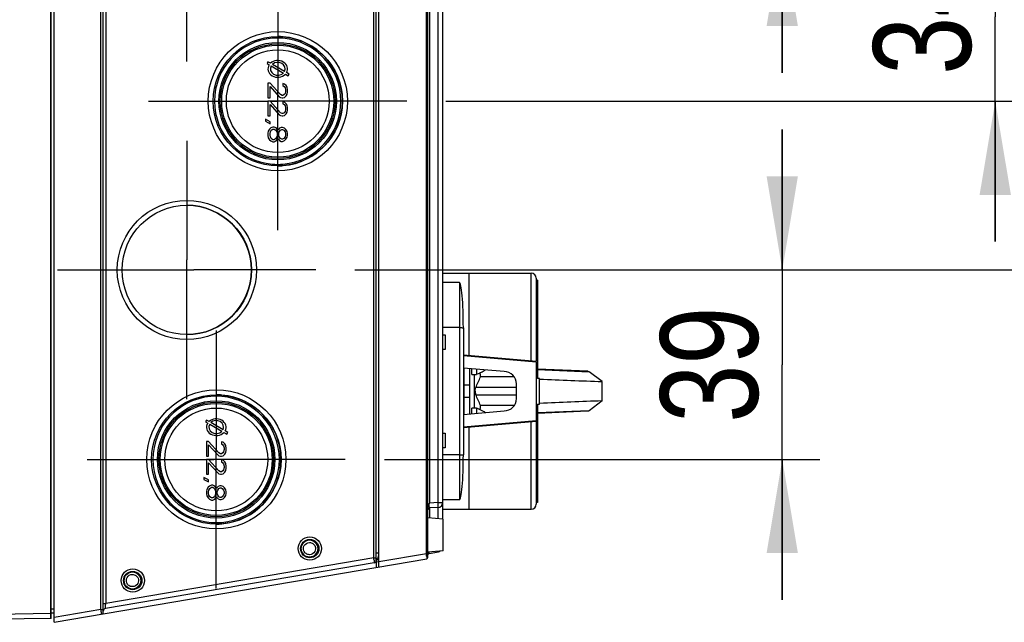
# Model space of a CAD drawing. Header units: inches. Extents: x 0 to 82.7, y 0 to 58.5.
# Tile 65 of 69: x 35.9 to 43.8, y 44.1 to 48.9. Entities that reach past the tile are written whole.
import ezdxf

# ---------------------------------------------------------------- set-up
doc = ezdxf.new("R2010")
doc.units = ezdxf.units.IN
doc.header["$LTSCALE"] = 4.547244
doc.header["$MEASUREMENT"] = 0
doc.linetypes.add('CENTER', pattern=[0.6, 0.375, -0.075, 0.075, -0.075])
doc.layers.get('0').update_dxf_attribs({"linetype": 'CONTINUOUS'})
doc.layers.add('DEFAULT_1', color=7, linetype='CENTER')
doc.styles.get("Standard").update_dxf_attribs({"font": 'txt', "width": 0.8})
doc.dimstyles.new('DIMSTYLE_1', dxfattribs={"dimtxt": 0.78125, "dimasz": 0.75, "dimexe": 0.18, "dimexo": 0.0625, "dimgap": 0.09, "dimtad": 1, "dimdec": 0, "dimzin": 4, "dimdsep": 46, "dimtxsty": 'STANDARD', "dimblk": '_FILLED', "dimblk1": '_FILLED', "dimblk2": '_FILLED', "dimcen": 0.09, "dimadec": 0, "dimazin": 0, "dimtfac": 1, "dimtdec": 0, "dimtofl": 0, "dimtmove": 0, "dimatfit": 3, "dimldrblk": '_FILLED', "dimfxl": 1, "dimtolj": 1, "dimtzin": 4, "dimarcsym": 0})

# ---------------------------------------------------------------- blocks, each defined once
blk = doc.blocks.new('_FILLED')
at = {"color": 0, "linetype": 'BYBLOCK'}
blk.add_solid([(0, 0), (-1, 0.167), (-1, -0.167)], dxfattribs=at)
blk = doc.blocks.new('*D18')
at = {"color": 7, "linetype": 'CONTINUOUS'}
for p, q in [((42.0126, 50.9827), (42.0126, 52.1077)), ((42.0126, 52.1077), (42.0126, 50.3069)), ((39.3193, 50.9827), (42.3126, 50.9827)), ((42.0126, 48.506), (42.0126, 50.3069)), ((38.5913, 49.631), (42.3126, 49.631)), ((42.0126, 49.631), (42.0126, 48.506))]:
    blk.add_line(p, q, dxfattribs=at)
at = {"color": 7, "linetype": 'CONTINUOUS', "xscale": 0.75, "yscale": 0.75, "zscale": 0.75}
for p, rotation in [((42.0126, 50.9827), 270), ((42.0126, 49.631), 90)]:
    blk.add_blockref('_FILLED', p, dxfattribs=dict(at, rotation=rotation))
at = {"color": 7, "linetype": 'CONTINUOUS', "insert": (41.0361, 50.3069), "char_height": 0.78125, "width": 1.25, "attachment_point": 2, "rotation": 90, "line_spacing_factor": 0.9}
blk.add_mtext('34', dxfattribs=at)
blk = doc.blocks.new('*D19')
at = {"color": 7, "linetype": 'CONTINUOUS'}
for p, q in [((43.7175, 49.631), (43.7175, 50.756)), ((43.7175, 50.756), (43.7175, 48.9552)), ((38.5913, 49.631), (44.0175, 49.631)), ((43.7175, 47.1543), (43.7175, 48.9552)), ((39.3196, 48.2793), (44.0175, 48.2793)), ((43.7175, 48.2793), (43.7175, 47.1543))]:
    blk.add_line(p, q, dxfattribs=at)
at = {"color": 7, "linetype": 'CONTINUOUS', "xscale": 0.75, "yscale": 0.75, "zscale": 0.75}
for p, rotation in [((43.7175, 49.631), 270), ((43.7175, 48.2793), 90)]:
    blk.add_blockref('_FILLED', p, dxfattribs=dict(at, rotation=rotation))
at = {"color": 7, "linetype": 'CONTINUOUS', "insert": (42.741, 48.9552), "char_height": 0.78125, "width": 1.25, "attachment_point": 2, "rotation": 90, "line_spacing_factor": 0.9}
blk.add_mtext('34', dxfattribs=at)
blk = doc.blocks.new('*D20')
at = {"color": 7, "linetype": 'CONTINUOUS'}
for p, q in [((45.9039, 48.2793), (45.9039, 49.4043)), ((45.9039, 49.4043), (45.9039, 47.6035)), ((39.3196, 48.2793), (46.2039, 48.2793)), ((45.9039, 45.8026), (45.9039, 47.6035)), ((38.591, 46.9276), (46.2039, 46.9276)), ((45.9039, 46.9276), (45.9039, 45.8026))]:
    blk.add_line(p, q, dxfattribs=at)
at = {"color": 7, "linetype": 'CONTINUOUS', "xscale": 0.75, "yscale": 0.75, "zscale": 0.75}
for p, rotation in [((45.9039, 48.2793), 270), ((45.9039, 46.9276), 90)]:
    blk.add_blockref('_FILLED', p, dxfattribs=dict(at, rotation=rotation))
at = {"color": 7, "linetype": 'CONTINUOUS', "insert": (44.9273, 47.6035), "char_height": 0.78125, "width": 1.25, "attachment_point": 2, "rotation": 90, "line_spacing_factor": 0.9}
blk.add_mtext('34', dxfattribs=at)
blk = doc.blocks.new('*D21')
at = {"color": 7, "linetype": 'CONTINUOUS'}
for p, q in [((42.0126, 46.9276), (42.0126, 48.0526)), ((42.0126, 48.0526), (42.0126, 46.1691)), ((38.591, 46.9276), (42.3126, 46.9276)), ((42.0126, 44.2855), (42.0126, 46.1691)), ((38.8275, 45.4105), (42.3126, 45.4105)), ((42.0126, 45.4105), (42.0126, 44.2855))]:
    blk.add_line(p, q, dxfattribs=at)
at = {"color": 7, "linetype": 'CONTINUOUS', "xscale": 0.75, "yscale": 0.75, "zscale": 0.75}
for p, rotation in [((42.0126, 46.9276), 270), ((42.0126, 45.4105), 90)]:
    blk.add_blockref('_FILLED', p, dxfattribs=dict(at, rotation=rotation))
at = {"color": 7, "linetype": 'CONTINUOUS', "insert": (41.0361, 46.1691), "char_height": 0.78125, "width": 1.25, "attachment_point": 2, "rotation": 90, "line_spacing_factor": 0.9}
blk.add_mtext('39', dxfattribs=at)

msp = doc.modelspace()

# ---------------------------------------------------------------- linework, layer by layer
at = {"color": 7, "linetype": 'CONTINUOUS'}
for p, q in [((36.1605, 44.1387), (36.1605, 53.6005)), ((36.1841, 44.106), (36.1841, 53.6336)), ((36.1567, 44.1771), (36.1567, 53.5626)), ((36.5591, 44.2097), (36.5591, 53.5299)), ((36.5778, 44.1899), (36.5778, 53.5494)), ((36.5974, 53.4837), (36.5974, 44.2559)), ((38.7629, 44.6027), (38.7629, 53.137)), ((38.7826, 44.5501), (38.7826, 53.1896)), ((38.7434, 44.6226), (38.7434, 53.117)), ((39.1651, 44.655), (39.1651, 53.0846)), ((39.1763, 44.6273), (39.1763, 53.1123)), ((39.1875, 52.6783), (39.1875, 45.0613)), ((39.2571, 45.0649), (39.2571, 49.7881)), ((39.2944, 44.9323), (39.2944, 49.7881)), ((37.896, 48.5945), (37.8881, 48.5808)), ((37.8881, 48.5808), (37.9057, 48.5707)), ((37.9161, 48.5828), (37.896, 48.5945)), ((37.9218, 48.5613), (38.0194, 48.5047)), ((38.0288, 48.5175), (37.9312, 48.5741)), ((38.0353, 48.4955), (38.0584, 48.4821)), ((38.0661, 48.4959), (38.0448, 48.5082)), ((38.0584, 48.4821), (38.0661, 48.4959)), ((37.9121, 48.4233), (37.8953, 48.4233)), ((37.8953, 48.4233), (37.8953, 48.3052)), ((37.9959, 48.3315), (37.9121, 48.4233)), ((37.9121, 48.3971), (37.9858, 48.3151)), ((37.9121, 48.3052), (37.9121, 48.3971)), ((38.0294, 48.4168), (38.016, 48.4201)), ((38.016, 48.4201), (38.016, 48.4037)), ((38.016, 48.4037), (38.026, 48.3971)), ((38.026, 48.3971), (38.0327, 48.3873)), ((38.0428, 48.4037), (38.0294, 48.4168)), ((38.0495, 48.3905), (38.0428, 48.4037)), ((37.9736, 48.2793), (37.9736, 48.3655)), ((37.9858, 48.3151), (37.9959, 48.3085)), ((38.0093, 48.3249), (37.9959, 48.3315)), ((38.016, 48.3249), (38.0093, 48.3249)), ((38.026, 48.3315), (38.016, 48.3249)), ((38.0327, 48.3413), (38.026, 48.3315)), ((38.0294, 48.3085), (38.0428, 48.3216)), ((38.0327, 48.3873), (38.0361, 48.3709)), ((38.0361, 48.3577), (38.0327, 48.3413)), ((38.0361, 48.3709), (38.0361, 48.3577)), ((38.0428, 48.3216), (38.0495, 48.3348)), ((38.0528, 48.3676), (38.0495, 48.3905)), ((38.0495, 48.3348), (38.0528, 48.3545)), ((38.0528, 48.3545), (38.0528, 48.3676)), ((37.8953, 48.3052), (37.9121, 48.3052)), ((37.9121, 48.279), (37.8953, 48.279)), ((37.8953, 48.279), (37.8953, 48.1609)), ((37.9736, 48.2793), (37.9121, 48.279)), ((37.9959, 48.1871), (37.9121, 48.279)), ((37.9121, 48.2527), (37.9858, 48.1707)), ((37.9121, 48.1609), (37.9121, 48.2527)), ((37.9959, 48.3085), (38.0093, 48.3052)), ((38.0093, 48.3052), (38.016, 48.3052)), ((38.016, 48.3052), (38.0294, 48.3085)), ((38.0294, 48.2724), (38.016, 48.2757)), ((38.016, 48.2757), (38.016, 48.2593)), ((38.016, 48.2593), (38.026, 48.2527)), ((38.026, 48.2527), (38.0327, 48.2429)), ((38.0428, 48.2593), (38.0294, 48.2724)), ((38.0327, 48.2429), (38.0361, 48.2265)), ((38.0495, 48.2462), (38.0428, 48.2593)), ((38.0528, 48.2232), (38.0495, 48.2462)), ((37.8953, 48.1609), (37.9121, 48.1609)), ((37.9858, 48.1707), (37.9959, 48.1642)), ((38.0093, 48.1806), (37.9959, 48.1871)), ((37.9959, 48.1642), (38.0093, 48.1609)), ((38.016, 48.1806), (38.0093, 48.1806)), ((38.0093, 48.1609), (38.016, 48.1609)), ((38.026, 48.1871), (38.016, 48.1806)), ((38.016, 48.1609), (38.0294, 48.1642)), ((38.0327, 48.197), (38.026, 48.1871)), ((38.0294, 48.1642), (38.0428, 48.1773)), ((38.0361, 48.2134), (38.0327, 48.197)), ((38.0361, 48.2265), (38.0361, 48.2134)), ((38.0428, 48.1773), (38.0495, 48.1904)), ((38.0495, 48.1904), (38.0528, 48.2101)), ((38.0528, 48.2101), (38.0528, 48.2232)), ((37.9121, 48.115), (37.8752, 48.1346)), ((37.8752, 48.1346), (37.8752, 48.1182)), ((37.8752, 48.1182), (37.9121, 48.0985)), ((37.9121, 48.0985), (37.9121, 48.115)), ((37.8987, 48.0395), (37.8953, 48.0231)), ((37.8953, 48.0231), (37.8953, 48.0034)), ((37.8953, 48.0034), (37.8987, 47.987)), ((37.9087, 48.0559), (37.8987, 48.0395)), ((37.9188, 48.0657), (37.9087, 48.0559)), ((37.9121, 48.0198), (37.9154, 48.0329)), ((37.9121, 48.0067), (37.9121, 48.0198)), ((37.9154, 47.9936), (37.9121, 48.0067)), ((37.9154, 48.0329), (37.9221, 48.0461)), ((37.9355, 48.0723), (37.9188, 48.0657)), ((37.9221, 48.0461), (37.9355, 48.0559)), ((37.9456, 48.0723), (37.9355, 48.0723)), ((37.9355, 48.0559), (37.9456, 48.0559)), ((37.9623, 48.0657), (37.9456, 48.0723)), ((37.9456, 48.0559), (37.959, 48.0461)), ((37.959, 48.0461), (37.9657, 48.0329)), ((37.9724, 48.0526), (37.9623, 48.0657)), ((37.9657, 48.0329), (37.969, 48.0198)), ((37.969, 48.0067), (37.9657, 47.9936)), ((37.969, 48.0198), (37.969, 48.0067)), ((37.9757, 48.0461), (37.9724, 48.0526)), ((37.9791, 48.0526), (37.9757, 48.0461)), ((37.9891, 48.0625), (37.9791, 48.0526)), ((37.9824, 48.0198), (37.9858, 48.0329)), ((37.9824, 48.0067), (37.9824, 48.0198)), ((37.9858, 47.9936), (37.9824, 48.0067)), ((37.9858, 48.0329), (37.9959, 48.0461)), ((38.0026, 48.069), (37.9891, 48.0625)), ((37.9959, 48.0461), (38.0059, 48.0526)), ((38.0126, 48.069), (38.0026, 48.069)), ((38.0059, 48.0526), (38.0126, 48.0526)), ((38.0294, 48.0625), (38.0126, 48.069)), ((38.0126, 48.0526), (38.0227, 48.0461)), ((38.0227, 48.0461), (38.0327, 48.0329)), ((38.0394, 48.0526), (38.0294, 48.0625)), ((38.0327, 48.0329), (38.0361, 48.0198)), ((38.0361, 48.0067), (38.0327, 47.9936)), ((38.0361, 48.0198), (38.0361, 48.0067)), ((38.0495, 48.0362), (38.0394, 48.0526)), ((38.0528, 48.0198), (38.0495, 48.0362)), ((38.0495, 47.9903), (38.0528, 48.0067)), ((38.0528, 48.0067), (38.0528, 48.0198)), ((37.8987, 47.987), (37.9087, 47.9706)), ((37.9087, 47.9706), (37.9188, 47.9608)), ((37.9221, 47.9804), (37.9154, 47.9936)), ((37.9188, 47.9608), (37.9355, 47.9542)), ((37.9355, 47.9706), (37.9221, 47.9804)), ((37.9456, 47.9706), (37.9355, 47.9706)), ((37.9355, 47.9542), (37.9456, 47.9542)), ((37.959, 47.9804), (37.9456, 47.9706)), ((37.9456, 47.9542), (37.9623, 47.9608)), ((37.9657, 47.9936), (37.959, 47.9804)), ((37.9623, 47.9608), (37.9724, 47.9739)), ((37.9724, 47.9739), (37.9757, 47.9804)), ((37.9757, 47.9804), (37.9791, 47.9739)), ((37.9791, 47.9739), (37.9891, 47.964)), ((37.9959, 47.9804), (37.9858, 47.9936)), ((37.9891, 47.964), (38.0026, 47.9575)), ((38.0059, 47.9739), (37.9959, 47.9804)), ((38.0026, 47.9575), (38.0126, 47.9575)), ((38.0126, 47.9739), (38.0059, 47.9739)), ((38.0227, 47.9804), (38.0126, 47.9739)), ((38.0126, 47.9575), (38.0294, 47.964)), ((38.0327, 47.9936), (38.0227, 47.9804)), ((38.0294, 47.964), (38.0394, 47.9739)), ((38.0394, 47.9739), (38.0495, 47.9903)), ((37.2451, 46.8881), (37.2451, 47.0079)), ((37.2451, 46.9276), (37.3014, 46.9276)), ((39.2944, 46.9013), (40.003, 46.9013)), ((39.507, 46.2434), (39.507, 46.9013)), ((40.003, 46.2), (40.003, 46.9013)), ((39.4282, 46.826), (39.2944, 46.826)), ((39.4282, 46.826), (39.4282, 45.0869)), ((40.0424, 46.8619), (40.0424, 46.1966)), ((40.0542, 46.8462), (40.0424, 46.8462)), ((40.0542, 46.8462), (40.0542, 46.0596)), ((39.4282, 46.466), (39.2944, 46.466)), ((39.4597, 46.4646), (39.4597, 45.4482)), ((39.2944, 46.4092), (39.3141, 46.4092)), ((39.3141, 46.4092), (39.3141, 46.2911)), ((39.3141, 46.2911), (39.2944, 46.2911)), ((39.4597, 46.2476), (40.0424, 46.1966)), ((39.4597, 46.2436), (40.0424, 46.1927)), ((40.0424, 46.1927), (40.0424, 45.7202)), ((39.7865, 46.1139), (39.4597, 46.1425)), ((39.4637, 46.1425), (39.4637, 45.7704)), ((39.5109, 45.7748), (39.5109, 46.138)), ((39.5267, 46.0918), (39.5267, 46.1367)), ((39.566, 46.1332), (39.566, 46.0918)), ((39.6172, 46.1165), (39.6357, 46.1259)), ((40.4571, 46.1161), (40.0542, 46.1337)), ((40.0542, 46.1306), (40.4658, 46.1127)), ((40.5706, 46.0334), (40.4658, 46.1127)), ((39.5267, 46.0918), (39.566, 46.0918)), ((39.5464, 46.0918), (39.5464, 45.821)), ((39.5692, 46.0933), (39.572, 46.0946)), ((39.8673, 46.0716), (39.5971, 46.0716)), ((40.07, 46.0589), (40.0542, 46.0596)), ((40.07, 45.854), (40.07, 46.0589)), ((39.5109, 46.0057), (39.4637, 46.0057)), ((39.8849, 45.986), (39.5589, 45.986)), ((39.8849, 45.8974), (39.8849, 46.0155)), ((39.5109, 45.9072), (39.4637, 45.9072)), ((39.5589, 45.9268), (39.8849, 45.9268)), ((40.5706, 45.8795), (40.4658, 45.8002)), ((39.4597, 45.7704), (39.7865, 45.799)), ((39.566, 45.821), (39.5267, 45.821)), ((39.5267, 45.7762), (39.5267, 45.821)), ((39.566, 45.821), (39.566, 45.7797)), ((39.572, 45.8182), (39.566, 45.821)), ((39.5777, 45.8155), (39.572, 45.8182)), ((39.8673, 45.8412), (39.5971, 45.8412)), ((40.0542, 45.8533), (40.07, 45.854)), ((40.0542, 45.8533), (40.0542, 45.0667)), ((40.4658, 45.8002), (40.0542, 45.7823)), ((40.4571, 45.7967), (40.0542, 45.7791)), ((37.4039, 45.7256), (37.396, 45.712)), ((37.424, 45.714), (37.4039, 45.7256)), ((40.0424, 45.7202), (39.4597, 45.6692)), ((39.4597, 45.6653), (40.0424, 45.7163)), ((40.0424, 45.7163), (40.0424, 45.0511)), ((37.396, 45.712), (37.4136, 45.7018)), ((37.4297, 45.6925), (37.5273, 45.6359)), ((37.5367, 45.6486), (37.4391, 45.7052)), ((37.574, 45.627), (37.5527, 45.6393)), ((39.507, 45.0116), (39.507, 45.6694)), ((40.003, 45.0116), (40.003, 45.7128)), ((37.5432, 45.6266), (37.5663, 45.6133)), ((37.5663, 45.6133), (37.574, 45.627)), ((39.2944, 45.6218), (39.3141, 45.6218)), ((39.3141, 45.6218), (39.3141, 45.5037)), ((37.42, 45.5545), (37.4032, 45.5545)), ((37.4032, 45.5545), (37.4032, 45.4364)), ((37.5037, 45.4626), (37.42, 45.5545)), ((37.42, 45.5283), (37.4937, 45.4462)), ((37.42, 45.4364), (37.42, 45.5283)), ((37.4815, 45.4105), (37.4815, 45.4907)), ((37.5372, 45.5479), (37.5238, 45.5512)), ((37.5238, 45.5512), (37.5238, 45.5348)), ((37.5238, 45.5348), (37.5339, 45.5283)), ((37.5339, 45.5283), (37.5406, 45.5184)), ((37.5507, 45.5348), (37.5372, 45.5479)), ((37.5406, 45.5184), (37.5439, 45.502)), ((37.5439, 45.4889), (37.5406, 45.4725)), ((37.5439, 45.502), (37.5439, 45.4889)), ((37.5574, 45.5217), (37.5507, 45.5348)), ((37.5607, 45.4987), (37.5574, 45.5217)), ((37.5574, 45.4659), (37.5607, 45.4856)), ((37.5607, 45.4856), (37.5607, 45.4987)), ((39.3141, 45.5037), (39.2944, 45.5037)), ((37.4032, 45.4364), (37.42, 45.4364)), ((37.42, 45.4101), (37.4032, 45.4101)), ((37.4032, 45.4101), (37.4032, 45.292)), ((37.4815, 45.4105), (37.42, 45.4101)), ((37.5037, 45.3183), (37.42, 45.4101)), ((37.4937, 45.4462), (37.5037, 45.4397)), ((37.5171, 45.4561), (37.5037, 45.4626)), ((37.5037, 45.4397), (37.5171, 45.4364)), ((37.5238, 45.4561), (37.5171, 45.4561)), ((37.5171, 45.4364), (37.5238, 45.4364)), ((37.5339, 45.4626), (37.5238, 45.4561)), ((37.5238, 45.4364), (37.5372, 45.4397)), ((37.5372, 45.4036), (37.5238, 45.4069)), ((37.5238, 45.4069), (37.5238, 45.3905)), ((37.5406, 45.4725), (37.5339, 45.4626)), ((37.5372, 45.4397), (37.5507, 45.4528)), ((37.5507, 45.3905), (37.5372, 45.4036)), ((37.5507, 45.4528), (37.5574, 45.4659)), ((39.4282, 45.4469), (39.2944, 45.4469)), ((37.42, 45.3839), (37.4937, 45.3019)), ((37.42, 45.292), (37.42, 45.3839)), ((37.5238, 45.3905), (37.5339, 45.3839)), ((37.5339, 45.3839), (37.5406, 45.3741)), ((37.5406, 45.3281), (37.5339, 45.3183)), ((37.5406, 45.3741), (37.5439, 45.3577)), ((37.5439, 45.3445), (37.5406, 45.3281)), ((37.5439, 45.3577), (37.5439, 45.3445)), ((37.5574, 45.3773), (37.5507, 45.3905)), ((37.5507, 45.3084), (37.5574, 45.3216)), ((37.5607, 45.3544), (37.5574, 45.3773)), ((37.5574, 45.3216), (37.5607, 45.3413)), ((37.5607, 45.3413), (37.5607, 45.3544)), ((37.42, 45.2461), (37.3831, 45.2658)), ((37.3831, 45.2658), (37.3831, 45.2494)), ((37.3831, 45.2494), (37.42, 45.2297)), ((37.4032, 45.292), (37.42, 45.292)), ((37.42, 45.2297), (37.42, 45.2461)), ((37.4937, 45.3019), (37.5037, 45.2953)), ((37.5171, 45.3117), (37.5037, 45.3183)), ((37.5037, 45.2953), (37.5171, 45.292)), ((37.5238, 45.3117), (37.5171, 45.3117)), ((37.5171, 45.292), (37.5238, 45.292)), ((37.5339, 45.3183), (37.5238, 45.3117)), ((37.5238, 45.292), (37.5372, 45.2953)), ((37.5372, 45.2953), (37.5507, 45.3084)), ((37.4066, 45.1706), (37.4032, 45.1542)), ((37.4166, 45.1871), (37.4066, 45.1706)), ((37.4267, 45.1969), (37.4166, 45.1871)), ((37.42, 45.151), (37.4233, 45.1641)), ((37.4233, 45.1641), (37.43, 45.1772)), ((37.4434, 45.2035), (37.4267, 45.1969)), ((37.43, 45.1772), (37.4434, 45.1871)), ((37.4535, 45.2035), (37.4434, 45.2035)), ((37.4434, 45.1871), (37.4535, 45.1871)), ((37.4702, 45.1969), (37.4535, 45.2035)), ((37.4535, 45.1871), (37.4669, 45.1772)), ((37.4669, 45.1772), (37.4736, 45.1641)), ((37.4803, 45.1838), (37.4702, 45.1969)), ((37.4736, 45.1641), (37.4769, 45.151)), ((37.4836, 45.1772), (37.4803, 45.1838)), ((37.487, 45.1838), (37.4836, 45.1772)), ((37.497, 45.1936), (37.487, 45.1838)), ((37.4903, 45.151), (37.4937, 45.1641)), ((37.4937, 45.1641), (37.5037, 45.1772)), ((37.5104, 45.2002), (37.497, 45.1936)), ((37.5037, 45.1772), (37.5138, 45.1838)), ((37.5205, 45.2002), (37.5104, 45.2002)), ((37.5138, 45.1838), (37.5205, 45.1838)), ((37.5372, 45.1936), (37.5205, 45.2002)), ((37.5205, 45.1838), (37.5305, 45.1772)), ((37.5305, 45.1772), (37.5406, 45.1641)), ((37.5473, 45.1838), (37.5372, 45.1936)), ((37.5406, 45.1641), (37.5439, 45.151)), ((37.5574, 45.1674), (37.5473, 45.1838)), ((37.5607, 45.151), (37.5574, 45.1674)), ((37.4032, 45.1542), (37.4032, 45.1346)), ((37.4032, 45.1346), (37.4066, 45.1182)), ((37.4066, 45.1182), (37.4166, 45.1017)), ((37.4166, 45.1017), (37.4267, 45.0919)), ((37.42, 45.1378), (37.42, 45.151)), ((37.4233, 45.1247), (37.42, 45.1378)), ((37.43, 45.1116), (37.4233, 45.1247)), ((37.4267, 45.0919), (37.4434, 45.0853)), ((37.4434, 45.1017), (37.43, 45.1116)), ((37.4535, 45.1017), (37.4434, 45.1017)), ((37.4434, 45.0853), (37.4535, 45.0853)), ((37.4669, 45.1116), (37.4535, 45.1017)), ((37.4535, 45.0853), (37.4702, 45.0919)), ((37.4736, 45.1247), (37.4669, 45.1116)), ((37.4702, 45.0919), (37.4803, 45.105)), ((37.4769, 45.1378), (37.4736, 45.1247)), ((37.4769, 45.151), (37.4769, 45.1378)), ((37.4803, 45.105), (37.4836, 45.1116)), ((37.4836, 45.1116), (37.487, 45.105)), ((37.487, 45.105), (37.497, 45.0952)), ((37.4903, 45.1378), (37.4903, 45.151)), ((37.4937, 45.1247), (37.4903, 45.1378)), ((37.5037, 45.1116), (37.4937, 45.1247)), ((37.497, 45.0952), (37.5104, 45.0886)), ((37.5138, 45.105), (37.5037, 45.1116)), ((37.5104, 45.0886), (37.5205, 45.0886)), ((37.5205, 45.105), (37.5138, 45.105)), ((37.5305, 45.1116), (37.5205, 45.105)), ((37.5205, 45.0886), (37.5372, 45.0952)), ((37.5406, 45.1247), (37.5305, 45.1116)), ((37.5372, 45.0952), (37.5473, 45.105)), ((37.5439, 45.1378), (37.5406, 45.1247)), ((37.5439, 45.151), (37.5439, 45.1378)), ((37.5473, 45.105), (37.5574, 45.1214)), ((37.5574, 45.1214), (37.5607, 45.1378)), ((37.5607, 45.1378), (37.5607, 45.151)), ((39.4282, 45.0869), (39.2944, 45.0869)), ((39.2571, 45.0649), (39.1875, 45.0613)), ((39.2571, 45.0256), (39.1875, 45.022)), ((39.1875, 45.022), (39.1875, 44.9417)), ((39.2571, 45.0649), (39.2944, 45.0649)), ((39.2571, 44.9356), (39.2571, 45.0256)), ((39.2944, 45.0116), (40.003, 45.0116)), ((40.0542, 45.0667), (40.0424, 45.0667)), ((39.2983, 44.932), (39.1763, 44.9427)), ((39.2983, 44.6777), (39.2983, 44.932)), ((36.1841, 44.106), (39.1665, 44.6157)), ((38.7434, 44.6226), (36.5974, 44.2559)), ((38.7434, 44.6226), (38.7629, 44.6226)), ((38.7629, 44.662), (38.7824, 44.662)), ((38.7826, 44.61), (38.7655, 44.6071)), ((38.7793, 44.6233), (38.7801, 44.6329)), ((38.7793, 44.6219), (38.7793, 44.6233)), ((38.7801, 44.6329), (38.7804, 44.6377)), ((39.1651, 44.655), (38.7826, 44.5897)), ((39.1651, 44.655), (39.1763, 44.655)), ((39.2983, 44.6777), (39.1763, 44.6671)), ((39.1861, 44.6584), (39.2616, 44.6713)), ((38.7465, 44.5833), (36.5942, 44.2155)), ((38.745, 44.6029), (38.7465, 44.5836)), ((38.7554, 44.5873), (38.7658, 44.5891)), ((38.7658, 44.5891), (38.7823, 44.5933)), ((38.7658, 44.5472), (38.7658, 44.5891)), ((38.7719, 44.6079), (38.7738, 44.6085)), ((36.5778, 44.2559), (36.5974, 44.2559)), ((36.5951, 44.2271), (36.5957, 44.2354)), ((36.5957, 44.2354), (36.5965, 44.2452)), ((36.5965, 44.2452), (36.5969, 44.2505)), ((36.5969, 44.2505), (36.5974, 44.2559)), ((36.1567, 44.1771), (34.3436, 44.1454)), ((36.1567, 44.1377), (34.3436, 44.106)), ((36.1605, 44.1771), (36.1567, 44.1771)), ((36.1567, 44.1719), (36.1567, 44.1771)), ((36.1568, 44.1574), (36.1567, 44.1719)), ((36.1567, 44.1377), (36.1605, 44.1387)), ((36.1605, 44.2142), (36.1841, 44.2142)), ((36.1841, 44.1795), (36.1605, 44.1795)), ((36.5591, 44.2097), (36.1841, 44.1456)), ((36.5591, 44.2097), (36.5778, 44.2097)), ((36.5607, 44.1901), (36.5615, 44.1758)), ((36.5615, 44.1758), (36.5616, 44.1709))]:
    msp.add_line(p, q, dxfattribs=at)
for centre, radius in [((37.9749, 48.2793), 0.5571), ((37.9746, 48.2793), 0.5177), ((37.9735, 48.2793), 0.4702), ((37.9736, 48.2793), 0.4591), ((37.9738, 48.2793), 0.4484), ((37.9741, 48.2793), 0.4114), ((37.2466, 46.9276), 0.5571), ((37.2462, 46.9276), 0.5177), ((37.4828, 45.4105), 0.5571), ((37.4825, 45.4105), 0.5177), ((37.4814, 45.4105), 0.4702), ((37.4815, 45.4105), 0.4591), ((37.4817, 45.4105), 0.4484), ((37.482, 45.4105), 0.4114), ((38.2308, 44.6966), 0.0932), ((38.2307, 44.6966), 0.0735), ((36.8136, 44.4407), 0.0932), ((36.8134, 44.4407), 0.0735)]:
    msp.add_circle(centre, radius, dxfattribs=at)
for centre, radius, start, end in [((37.9736, 48.2806), 0.5164, 84.98003, 89.99263), ((37.9736, 48.2793), 0.5177, 275.00142, 84.99857), ((37.9735, 48.2793), 0.5059, 95.00063, 264.99938), ((37.9736, 48.2805), 0.5047, 84.9818, 95.0182), ((37.9735, 48.2793), 0.5059, 275.00063, 84.99937), ((37.9735, 48.2781), 0.5047, 264.9818, 275.0182), ((37.9736, 48.278), 0.5164, 270.00737, 275.01997), ((37.245, 46.9276), 0.5177, 270.00252, 89.99748), ((40.003, 46.8619), 0.0394, 0, 90), ((38.2657, 48.8678), 3.0655, 295.22263, 295.88243), ((38.9396, 47.4772), 1.5201, 295.90927, 296.47259), ((39.7865, 46.0155), 0.0984, 0, 90), ((37.2275, 45.9353), 2.3735, 3.2929, 4.11324), ((37.4814, 45.4105), 0.5059, 95.00063, 264.99938), ((37.4815, 45.4117), 0.5047, 84.9818, 95.0182), ((37.4815, 45.4118), 0.5164, 84.98003, 89.99263), ((37.4814, 45.4105), 0.5059, 275.00063, 84.99937), ((37.4815, 45.4105), 0.5177, 275.00142, 84.99857), ((39.7865, 45.8974), 0.0984, 270, 360), ((37.2275, 45.9776), 2.3735, 355.88676, 356.7071), ((39.1881, 45.0102), 0.0118, 93, 180), ((41.6895, 45.0222), 2.5023, 179.10488, 179.22265), ((39.255, 45.0649), 0.0394, 273, 360), ((40.003, 45.0509), 0.0394, 270, 360), ((37.4814, 45.4093), 0.5047, 264.9818, 275.0182), ((37.4815, 45.4092), 0.5164, 270.00737, 275.01997), ((38.2283, 44.6966), 0.0687, 135.00154, 224.99846), ((38.2282, 44.6966), 0.0687, 315.00154, 44.99846), ((30.779, 43.9512), 7.9927, 4.67697, 4.81858), ((38.7825, 44.6026), 0.0196, 99.62771, 179.20474), ((36.9307, 44.5423), 2.2372, 2.38164, 2.88705), ((39.1645, 44.6273), 0.0118, 279.69738, 360), ((39.1881, 44.6468), 0.0118, 99.69738, 180), ((39.255, 44.7101), 0.0394, 279.69738, 298.61096), ((38.7432, 44.6027), 0.0197, 279.69738, 360), ((36.811, 44.4407), 0.0687, 135.00154, 224.99846), ((36.811, 44.4407), 0.0687, 315.00154, 44.99846), ((36.5975, 44.1961), 0.0197, 99.69738, 180), ((36.1566, 44.1456), 0.00787, 271, 300.00005), ((35.1706, 44.0924), 1.3935, 4.02372, 4.83174), ((36.5582, 44.1899), 0.0197, 279.69738, 360)]:
    msp.add_arc(centre, radius, start, end, dxfattribs=at)
for centre, major_axis, ratio, start_param, end_param in [((37.9741, 48.5375), (0.0787, 0), 0.850032, 2.623759, 5.603966), ((37.9741, 48.5375), (0.0591, 0), 0.8667, 2.658322, 5.587415), ((37.9741, 48.5375), (0.0787, 0), 0.850032, 5.829248, 8.681662), ((37.9741, 48.5375), (0.0591, -0.0002), 0.900034, 5.900405, 8.670471), ((39.4282, 46.4646), (0, -0.3614), 0.087156, 1.570796, 3.141593), ((3.4118, 47.7293), (50.9612, -2.2166), 0.00228, -0.767852, -0.753605), ((40.4566, 45.9564), (0, 0.9314), 0.122786, -1.65352, -1.488072), ((3.4118, 44.1836), (50.9612, 2.2166), 0.00228, 0.753605, 0.767852), ((37.482, 45.6687), (0.0787, 0), 0.850032, 5.829248, 8.681662), ((37.482, 45.6687), (0.0591, -0.0002), 0.900034, 5.900405, 8.670471), ((37.482, 45.6687), (0.0787, 0), 0.850032, 2.623759, 5.603966), ((37.482, 45.6687), (0.0591, 0), 0.8667, 2.658322, 5.587415), ((39.4282, 45.4482), (0, 0.3614), 0.087156, -3.141593, -1.570796)]:
    msp.add_ellipse(centre, major_axis=major_axis, ratio=ratio, start_param=start_param, end_param=end_param, dxfattribs=at)
for points, knots in [([(39.4282, 46.466), (39.4323, 46.466), (39.4395, 46.4658), (39.45, 46.466), (39.4549, 46.4647), (39.4597, 46.4655), (39.4597, 46.4646)], [0, 0, 0, 0, 0.381972, 0.705683, 0.92231, 1, 1, 1, 1]), ([(39.5554, 45.9564), (39.5554, 45.9625), (39.556, 45.9723), (39.5572, 45.9825), (39.5589, 45.986)], [0, 0, 0, 0, 0.606919, 1, 1, 1, 1]), ([(39.5554, 45.9564), (39.5554, 45.9504), (39.556, 45.9405), (39.5572, 45.9304), (39.5589, 45.9268)], [0, 0, 0, 0, 0.606928, 1, 1, 1, 1]), ([(39.6357, 45.7869), (39.6311, 45.7894), (39.612, 45.7992), (39.5925, 45.8085), (39.5777, 45.8155)], [0, 0, 0, 0, 0.240876, 1, 1, 1, 1]), ([(39.4282, 45.4469), (39.4323, 45.4469), (39.4395, 45.4471), (39.45, 45.4468), (39.4549, 45.4481), (39.4597, 45.4474), (39.4597, 45.4482)], [0, 0, 0, 0, 0.381972, 0.705684, 0.922311, 1, 1, 1, 1]), ([(39.1875, 45.022), (39.1866, 45.0219), (39.1882, 45.0273), (39.1866, 45.0323), (39.1875, 45.0438), (39.1873, 45.0517), (39.1874, 45.0562)], [0, 0, 0, 0, 0.073421, 0.284839, 0.607267, 1, 1, 1, 1]), ([(39.2571, 45.0256), (39.2581, 45.0257), (39.2571, 45.0317), (39.2584, 45.0379), (39.2576, 45.051), (39.2573, 45.0599), (39.2571, 45.0649)], [0, 0, 0, 0, 0.078386, 0.294958, 0.618415, 1, 1, 1, 1]), ([(38.2277, 44.7457), (38.2374, 44.7457), (38.2573, 44.7397), (38.2701, 44.7235), (38.2737, 44.7144)], [0, 0, 0, 0, 0.500313, 1, 1, 1, 1]), ([(38.2284, 44.6475), (38.2187, 44.6475), (38.1989, 44.6534), (38.186, 44.6697), (38.1825, 44.6787)], [0, 0, 0, 0, 0.500313, 1, 1, 1, 1]), ([(39.166, 44.6353), (39.1661, 44.6329), (39.1663, 44.6265), (39.1668, 44.6201), (39.1665, 44.616)], [0, 0, 0, 0, 0.372708, 1, 1, 1, 1]), ([(39.1861, 44.6584), (39.1853, 44.6583), (39.187, 44.6637), (39.1861, 44.6655), (39.1862, 44.6679)], [0, 0, 0, 0, 0.256283, 1, 1, 1, 1]), ([(39.2616, 44.6713), (39.2619, 44.6714), (39.2619, 44.6729), (39.2619, 44.6737), (39.2619, 44.6745)], [0, 0, 0, 0, 0.272975, 1, 1, 1, 1]), ([(36.8105, 44.4897), (36.8201, 44.4897), (36.84, 44.4838), (36.8529, 44.4676), (36.8564, 44.4585)], [0, 0, 0, 0, 0.500313, 1, 1, 1, 1]), ([(36.8112, 44.3916), (36.8015, 44.3916), (36.7816, 44.3975), (36.7687, 44.4138), (36.7652, 44.4228)], [0, 0, 0, 0, 0.500313, 1, 1, 1, 1]), ([(36.5942, 44.2155), (36.594, 44.2154), (36.5946, 44.2172), (36.594, 44.22), (36.5948, 44.2242), (36.5951, 44.2271)], [0, 0, 0, 0, 0.06596, 0.261033, 1, 1, 1, 1]), ([(36.1567, 44.1377), (36.1572, 44.1377), (36.1562, 44.1405), (36.1571, 44.1434), (36.1566, 44.15), (36.1568, 44.1547), (36.1568, 44.1574)], [0, 0, 0, 0, 0.068298, 0.26817, 0.585917, 1, 1, 1, 1])]:
    msp.add_open_spline(points, degree=3, knots=knots, dxfattribs=at)
for points in [[(40.4571, 46.1161), (40.4602, 46.116), (40.4633, 46.1146), (40.4658, 46.1127)], [(39.5589, 45.986), (39.5723, 46.0143), (39.5855, 46.0426), (39.5971, 46.0716)], [(39.5971, 45.8412), (39.5855, 45.8702), (39.5723, 45.8986), (39.5589, 45.9268)], [(40.4658, 45.8002), (40.4633, 45.7983), (40.4602, 45.7969), (40.4571, 45.7967)], [(38.1825, 44.6787), (38.1774, 44.6917), (38.1785, 44.7082), (38.1853, 44.7204)], [(38.1797, 44.7451), (38.1921, 44.7575), (38.2107, 44.7653), (38.2282, 44.7653)], [(38.1853, 44.7204), (38.1933, 44.7348), (38.2113, 44.7457), (38.2277, 44.7457)], [(38.2282, 44.7653), (38.2458, 44.7653), (38.2644, 44.7575), (38.2768, 44.7451)], [(38.2737, 44.7144), (38.2788, 44.7015), (38.2776, 44.6849), (38.2709, 44.6728)], [(38.2282, 44.6279), (38.2107, 44.6279), (38.1921, 44.6357), (38.1797, 44.648)], [(38.2768, 44.648), (38.2644, 44.6357), (38.2458, 44.6279), (38.2282, 44.6279)], [(38.2709, 44.6728), (38.2629, 44.6584), (38.2449, 44.6475), (38.2284, 44.6475)], [(38.7638, 44.6085), (38.7656, 44.6142), (38.7707, 44.6193), (38.7763, 44.6212)], [(38.7629, 44.6027), (38.7629, 44.6047), (38.7632, 44.6066), (38.7638, 44.6085)], [(38.7658, 44.5891), (38.7652, 44.5938), (38.7656, 44.5989), (38.7676, 44.6031)], [(38.7676, 44.6031), (38.7686, 44.6051), (38.77, 44.6069), (38.7719, 44.6079)], [(36.7652, 44.4228), (36.7601, 44.4358), (36.7613, 44.4523), (36.768, 44.4645)], [(36.7624, 44.4892), (36.7748, 44.5016), (36.7935, 44.5093), (36.811, 44.5093)], [(36.768, 44.4645), (36.776, 44.4789), (36.794, 44.4897), (36.8105, 44.4897)], [(36.811, 44.5093), (36.8285, 44.5093), (36.8471, 44.5016), (36.8595, 44.4892)], [(36.8564, 44.4585), (36.8615, 44.4456), (36.8604, 44.429), (36.8536, 44.4169)], [(36.811, 44.372), (36.7935, 44.372), (36.7748, 44.3798), (36.7624, 44.3921)], [(36.8595, 44.3921), (36.8471, 44.3798), (36.8285, 44.372), (36.811, 44.372)], [(36.8536, 44.4169), (36.8456, 44.4025), (36.8276, 44.3916), (36.8112, 44.3916)], [(36.5778, 44.1992), (36.5785, 44.203), (36.5803, 44.2069), (36.5831, 44.2097)]]:
    msp.add_open_spline(points, degree=3, dxfattribs=at)
at = {"layer": 'DEFAULT_1', "color": 7, "linetype": 'CENTER'}
for p, q in [((37.2453, 48.5975), (37.2453, 49.631)), ((37.9736, 49.3128), (37.9736, 48.3655)), ((36.9402, 48.2793), (37.8953, 48.279)), ((37.9121, 48.279), (37.9736, 48.2793)), ((39.0071, 48.2793), (37.9736, 48.2793)), ((37.9736, 47.2459), (37.9736, 48.2793)), ((37.2451, 47.9611), (37.2451, 47.0079)), ((36.2116, 46.9276), (37.2451, 46.9276)), ((38.2785, 46.9276), (37.3014, 46.9276)), ((37.2451, 45.8942), (37.2451, 46.8881)), ((37.4815, 46.4439), (37.4815, 45.4907)), ((36.4481, 45.4105), (37.4032, 45.4101)), ((37.42, 45.4101), (37.4612, 45.4105)), ((38.515, 45.4105), (37.4815, 45.4105)), ((37.4815, 44.377), (37.4815, 45.4105))]:
    msp.add_line(p, q, dxfattribs=at)

# ---------------------------------------------------------------- dimensions: what is measured, and where the dimension line sits
at = {"color": 7, "linetype": 'CONTINUOUS'}
for base, p1, p2, picture, middle in [((42.0126, 49.631), (39.3193, 50.9827), (38.5913, 49.631), '*D18', (41.7067, 49.7481)), ((43.7175, 48.2793), (38.5913, 49.631), (39.3196, 48.2793), '*D19', (43.4117, 48.3964)), ((45.9039, 46.9276), (39.3196, 48.2793), (38.591, 46.9276), '*D20', (45.598, 47.0447)), ((42.0126, 45.4105), (38.591, 46.9276), (38.8275, 45.4105), '*D21', (41.7067, 45.6103))]:
    dim = msp.add_linear_dim(base=base, p1=p1, p2=p2, angle=270, dimstyle='DIMSTYLE_1', dxfattribs=at)
    dim.commit()
    dim.dimension.update_dxf_attribs({"geometry": picture, "text_midpoint": middle, "dimtype": 160})

doc.saveas('drawing.dxf')
